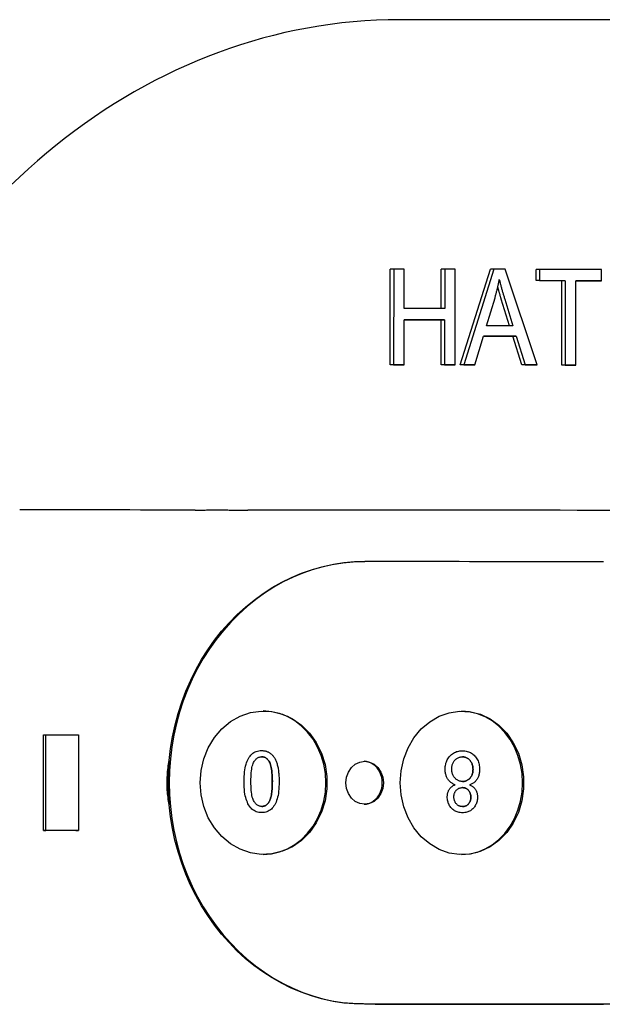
# Model space of a CAD drawing. Header units: millimetres. Extents: x 17 to 3704, y 24 to 437.
# Tile 8 of 15: x 299 to 323, y 396 to 437. Entities that reach past the tile are written whole.
import ezdxf

# ---------------------------------------------------------------- set-up
doc = ezdxf.new("R2010")
doc.units = ezdxf.units.MM
doc.layers.add('DETAIL', color=2, linetype='Continuous')

msp = doc.modelspace()

# ---------------------------------------------------------------- linework, layer by layer
at = {"layer": 'DETAIL'}
for p, q in [((328.547, 436.794), (314.954, 436.794)), ((314.554, 422.359), (314.556, 426.359)), ((314.7, 426.359), (314.556, 426.359)), ((314.7, 426.359), (314.698, 422.359)), ((315.134, 426.358), (314.7, 426.359)), ((315.133, 424.715), (315.134, 426.358)), ((316.688, 424.714), (316.689, 426.357)), ((316.833, 426.357), (316.689, 426.357)), ((316.833, 426.357), (316.832, 424.714)), ((317.267, 426.357), (316.833, 426.357)), ((317.265, 422.357), (317.267, 426.357)), ((317.486, 422.356), (318.747, 426.355)), ((318.89, 426.355), (317.63, 422.356)), ((318.89, 426.355), (318.747, 426.355)), ((319.36, 426.355), (318.89, 426.355)), ((320.696, 422.354), (319.36, 426.355)), ((320.655, 425.881), (320.655, 426.354)), ((320.799, 426.354), (320.655, 426.354)), ((320.799, 426.354), (320.798, 425.881)), ((323.396, 426.352), (320.799, 426.354)), ((323.396, 425.879), (323.396, 426.352)), ((321.734, 425.88), (320.655, 425.881)), ((320.798, 425.881), (320.655, 425.881)), ((320.798, 425.881), (321.877, 425.88)), ((321.732, 422.353), (321.734, 425.88)), ((321.877, 425.88), (321.734, 425.88)), ((321.877, 425.88), (321.875, 422.353)), ((322.31, 422.352), (322.312, 425.88)), ((323.252, 425.879), (322.312, 425.88)), ((322.312, 425.88), (323.396, 425.879)), ((323.396, 425.879), (323.252, 425.879)), ((318.575, 423.996), (318.937, 425.169)), ((319.545, 423.995), (319.201, 425.105)), ((319.344, 425.105), (319.688, 423.995)), ((316.832, 424.714), (315.133, 424.715)), ((315.132, 422.358), (315.133, 424.243)), ((315.133, 424.243), (316.831, 424.241)), ((316.688, 424.241), (315.133, 424.242)), ((316.687, 422.357), (316.688, 424.241)), ((316.831, 424.241), (316.688, 424.241)), ((316.831, 424.241), (316.83, 422.357)), ((319.688, 423.995), (318.575, 423.996)), ((318.089, 422.356), (318.449, 423.566)), ((319.68, 423.565), (318.449, 423.566)), ((318.449, 423.566), (319.823, 423.565)), ((320.059, 422.354), (319.68, 423.565)), ((319.823, 423.565), (319.68, 423.565)), ((319.823, 423.565), (320.202, 422.354)), ((314.989, 422.358), (314.554, 422.359)), ((314.698, 422.359), (314.554, 422.359)), ((314.698, 422.359), (315.132, 422.358)), ((315.132, 422.358), (314.989, 422.358)), ((317.122, 422.357), (316.687, 422.357)), ((316.83, 422.357), (316.687, 422.357)), ((316.83, 422.357), (317.265, 422.357)), ((317.265, 422.357), (317.122, 422.357)), ((317.946, 422.356), (317.486, 422.356)), ((317.63, 422.356), (317.486, 422.356)), ((317.63, 422.356), (318.089, 422.356)), ((318.089, 422.356), (317.946, 422.356)), ((320.553, 422.354), (320.059, 422.354)), ((320.202, 422.354), (320.059, 422.354)), ((320.202, 422.354), (320.696, 422.354)), ((320.696, 422.354), (320.553, 422.354)), ((322.166, 422.352), (321.732, 422.353)), ((321.875, 422.353), (321.732, 422.353)), ((321.875, 422.353), (322.31, 422.352)), ((322.31, 422.352), (322.166, 422.352)), ((313.445, 414.133), (313.494, 414.133)), ((300.051, 402.893), (300.053, 406.893)), ((300.053, 406.893), (300.159, 406.893)), ((300.157, 402.893), (300.159, 406.893)), ((300.159, 406.893), (301.517, 406.892)), ((301.517, 406.892), (301.515, 402.892)), ((309.178, 406.229), (309.178, 406.229)), ((317.574, 406.223), (317.574, 406.223)), ((317.266, 404.802), (317.266, 404.802)), ((309.177, 403.637), (309.177, 403.637)), ((317.578, 403.631), (317.578, 403.631)), ((300.051, 402.893), (300.157, 402.893)), ((301.515, 402.892), (300.157, 402.893)), ((301.407, 402.892), (301.515, 402.892))]:
    msp.add_line(p, q, dxfattribs=at)
at = {"layer": 'DETAIL', "flags": 128}
for points in [[(318.937, 425.169), (318.946, 425.201), (318.955, 425.232), (318.964, 425.263), (318.973, 425.295), (318.982, 425.326), (318.99, 425.358), (318.998, 425.389), (319.006, 425.421), (319.014, 425.453), (319.022, 425.484), (319.03, 425.516), (319.037, 425.548), (319.045, 425.58), (319.052, 425.612), (319.059, 425.644), (319.066, 425.676), (319.072, 425.708), (319.079, 425.74), (319.085, 425.773), (319.092, 425.805), (319.098, 425.837), (319.104, 425.869), (319.109, 425.902), (319.115, 425.934)], [(319.115, 425.934), (319.123, 425.9), (319.132, 425.865), (319.14, 425.829), (319.149, 425.794), (319.158, 425.759), (319.167, 425.723), (319.176, 425.688), (319.186, 425.653), (319.195, 425.618), (319.205, 425.584), (319.214, 425.55), (319.224, 425.516), (319.233, 425.482), (319.243, 425.447), (319.253, 425.413), (319.263, 425.378), (319.273, 425.344), (319.283, 425.309), (319.293, 425.275), (319.303, 425.241), (319.314, 425.207), (319.324, 425.172), (319.334, 425.139), (319.344, 425.105)], [(319.201, 425.105), (319.194, 425.128), (319.187, 425.152), (319.18, 425.175), (319.173, 425.198), (319.166, 425.221), (319.159, 425.243), (319.152, 425.266), (319.146, 425.288), (319.139, 425.31), (319.133, 425.332), (319.127, 425.353), (319.121, 425.375), (319.114, 425.396), (319.108, 425.417), (319.102, 425.437), (319.096, 425.458), (319.091, 425.478), (319.085, 425.499), (319.079, 425.519), (319.074, 425.538), (319.068, 425.558), (319.063, 425.577), (319.058, 425.596), (319.053, 425.615)], [(306.396, 416.288), (306.447, 416.288), (306.498, 416.288), (306.549, 416.289), (306.602, 416.289), (306.654, 416.289), (306.708, 416.29), (306.762, 416.29), (306.818, 416.29), (306.875, 416.291), (306.932, 416.291), (306.992, 416.292), (307.052, 416.292), (307.115, 416.292), (307.179, 416.293), (307.245, 416.293), (307.312, 416.293), (307.382, 416.293), (307.45, 416.293), (307.516, 416.292), (307.581, 416.292), (307.644, 416.292), (307.705, 416.291), (307.765, 416.291), (307.824, 416.29)], [(307.823, 416.289), (307.856, 416.288), (307.888, 416.288), (307.92, 416.288), (307.953, 416.287), (307.985, 416.287), (308.017, 416.287), (308.05, 416.287), (308.082, 416.286), (308.115, 416.286), (308.147, 416.286), (308.179, 416.286), (308.212, 416.286), (308.244, 416.285), (308.277, 416.285), (308.309, 416.285), (308.342, 416.285), (308.374, 416.285), (308.407, 416.285), (308.439, 416.285), (308.472, 416.285), (308.504, 416.285), (308.537, 416.284), (308.569, 416.284), (308.602, 416.284)], [(305.312, 405.816), (305.369, 406.316), (305.451, 406.811), (305.557, 407.301), (305.686, 407.783), (305.838, 408.257), (306.014, 408.721), (306.211, 409.173), (306.43, 409.613), (306.67, 410.039), (306.929, 410.449), (307.208, 410.843), (307.506, 411.219), (307.821, 411.576), (308.153, 411.914), (308.499, 412.231), (308.861, 412.526), (309.236, 412.798), (309.622, 413.047), (310.02, 413.271), (310.428, 413.471), (310.843, 413.645), (311.267, 413.794), (311.696, 413.916), (312.129, 414.011), (312.567, 414.079), (313.006, 414.119), (313.445, 414.133)], [(313.494, 414.133), (313.057, 414.12), (312.62, 414.079), (312.185, 414.012), (311.753, 413.918), (311.326, 413.797), (310.905, 413.651), (310.49, 413.478), (310.085, 413.28), (309.688, 413.058), (309.303, 412.812), (308.929, 412.542), (308.569, 412.25), (308.223, 411.937), (307.891, 411.603), (307.577, 411.249), (307.279, 410.876), (307, 410.486), (306.739, 410.079), (306.499, 409.657), (306.279, 409.221), (306.08, 408.772), (305.903, 408.312), (305.749, 407.842), (305.617, 407.363), (305.509, 406.877), (305.424, 406.385), (305.363, 405.889), (305.327, 405.39), (305.314, 404.889), (305.326, 404.388), (305.362, 403.889), (305.423, 403.392), (305.507, 402.9), (305.614, 402.414), (305.745, 401.935), (305.899, 401.465), (306.076, 401.004), (306.274, 400.555), (306.494, 400.119), (306.734, 399.697), (306.994, 399.29), (307.273, 398.899), (307.57, 398.526), (307.884, 398.172), (308.215, 397.837), (308.561, 397.523), (308.921, 397.23), (309.294, 396.96), (309.679, 396.713), (310.075, 396.49), (310.481, 396.292), (310.895, 396.119), (311.316, 395.972), (311.743, 395.85), (312.175, 395.756), (312.609, 395.688), (313.046, 395.647), (313.484, 395.633)], [(323.48, 414.125), (323.053, 414.125), (322.625, 414.126), (322.197, 414.126), (321.767, 414.126), (321.338, 414.127), (320.907, 414.127), (320.476, 414.127), (320.044, 414.128), (319.612, 414.128), (319.179, 414.128), (318.745, 414.129), (318.311, 414.129), (317.876, 414.129), (317.441, 414.13), (317.005, 414.13), (316.568, 414.13), (316.131, 414.131), (315.693, 414.131), (315.254, 414.131), (314.815, 414.132), (314.375, 414.132), (313.935, 414.132), (313.494, 414.133)], [(306.608, 404.888), (306.647, 405.395), (306.761, 405.887), (306.949, 406.351), (307.202, 406.772), (307.516, 407.14), (307.879, 407.442), (308.282, 407.67), (308.713, 407.819), (309.159, 407.883), (309.609, 407.862), (310.047, 407.754), (310.464, 407.564), (310.845, 407.298), (311.181, 406.961), (311.462, 406.565), (311.68, 406.121), (311.829, 405.641), (311.904, 405.14), (311.904, 404.631), (311.828, 404.13), (311.679, 403.649), (311.461, 403.206), (311.18, 402.81), (310.844, 402.474), (310.463, 402.207), (310.046, 402.017), (309.608, 401.91), (309.158, 401.889), (308.712, 401.953), (308.281, 402.102), (307.878, 402.331), (307.515, 402.633), (307.201, 403.001), (306.947, 403.424), (306.76, 403.889), (306.647, 404.381), (306.608, 404.888)], [(309.248, 401.886), (309.592, 401.915), (309.929, 401.994), (310.254, 402.122), (310.561, 402.297), (310.846, 402.516), (311.102, 402.774), (311.327, 403.069), (311.517, 403.394), (311.667, 403.745), (311.777, 404.114), (311.843, 404.497), (311.865, 404.886), (311.843, 405.276), (311.777, 405.659), (311.667, 406.028), (311.516, 406.379), (311.327, 406.704), (311.102, 406.998), (310.845, 407.257), (310.56, 407.475), (310.253, 407.65), (309.928, 407.778), (309.591, 407.857), (309.247, 407.886)], [(314.97, 404.882), (315.008, 405.389), (315.12, 405.881), (315.302, 406.345), (315.549, 406.766), (315.855, 407.133), (316.21, 407.435), (316.603, 407.664), (317.023, 407.813), (317.458, 407.877), (317.897, 407.855), (318.324, 407.748), (318.73, 407.558), (319.102, 407.291), (319.429, 406.955), (319.703, 406.559), (319.915, 406.115), (320.06, 405.635), (320.134, 405.134), (320.133, 404.624), (320.06, 404.123), (319.915, 403.643), (319.702, 403.199), (319.429, 402.803), (319.101, 402.467), (318.729, 402.201), (318.323, 402.011), (317.896, 401.904), (317.457, 401.882), (317.022, 401.947), (316.602, 402.096), (316.209, 402.325), (315.855, 402.627), (315.549, 402.995), (315.301, 403.418), (315.119, 403.882), (315.007, 404.375), (314.97, 404.882)], [(317.542, 401.88), (317.877, 401.909), (318.206, 401.988), (318.522, 402.117), (318.821, 402.292), (319.098, 402.51), (319.348, 402.769), (319.567, 403.063), (319.752, 403.388), (319.898, 403.739), (320.005, 404.108), (320.069, 404.491), (320.091, 404.88), (320.069, 405.269), (320.004, 405.652), (319.898, 406.021), (319.751, 406.371), (319.567, 406.696), (319.348, 406.991), (319.098, 407.249), (318.821, 407.468), (318.522, 407.643), (318.205, 407.771), (317.877, 407.85), (317.542, 407.88)], [(308.446, 404.935), (308.447, 405.044), (308.451, 405.148), (308.458, 405.246), (308.467, 405.339), (308.478, 405.426), (308.492, 405.509), (308.509, 405.585), (308.528, 405.657), (308.55, 405.724), (308.574, 405.786), (308.6, 405.845), (308.63, 405.9), (308.661, 405.951), (308.695, 405.998), (308.732, 406.041), (308.771, 406.081), (308.813, 406.116), (308.858, 406.146), (308.905, 406.171), (308.954, 406.192), (309.006, 406.209), (309.061, 406.22), (309.118, 406.227), (309.178, 406.229)], [(308.446, 404.935), (308.447, 405.044), (308.451, 405.147), (308.458, 405.246), (308.467, 405.339), (308.478, 405.426), (308.492, 405.508), (308.509, 405.585), (308.528, 405.657), (308.549, 405.723), (308.574, 405.786), (308.6, 405.845), (308.629, 405.9), (308.661, 405.951), (308.695, 405.998), (308.732, 406.041), (308.771, 406.08), (308.813, 406.115), (308.857, 406.145), (308.904, 406.171), (308.954, 406.192), (309.006, 406.208), (309.06, 406.22), (309.118, 406.227), (309.177, 406.229)], [(308.731, 404.935), (308.732, 405.036), (308.734, 405.131), (308.739, 405.221), (308.745, 405.305), (308.753, 405.383), (308.763, 405.455), (308.775, 405.522), (308.788, 405.582), (308.804, 405.637), (308.821, 405.686), (308.84, 405.729), (308.86, 405.767), (308.882, 405.8), (308.905, 405.83), (308.929, 405.857), (308.953, 405.882), (308.978, 405.903), (309.004, 405.922), (309.031, 405.938), (309.059, 405.951), (309.088, 405.961), (309.117, 405.968), (309.147, 405.972), (309.178, 405.974)], [(309.178, 406.229), (309.205, 406.229), (309.231, 406.228), (309.257, 406.225), (309.283, 406.222), (309.308, 406.218), (309.332, 406.213), (309.356, 406.207), (309.379, 406.2), (309.402, 406.192), (309.425, 406.184), (309.447, 406.174), (309.468, 406.164), (309.489, 406.152), (309.51, 406.14), (309.53, 406.127), (309.549, 406.113), (309.568, 406.098), (309.587, 406.082), (309.605, 406.065), (309.622, 406.048), (309.639, 406.029), (309.656, 406.009), (309.672, 405.989), (309.688, 405.968)], [(309.625, 404.934), (309.625, 405.035), (309.622, 405.131), (309.618, 405.221), (309.611, 405.305), (309.603, 405.383), (309.593, 405.456), (309.582, 405.522), (309.568, 405.583), (309.553, 405.638), (309.536, 405.687), (309.517, 405.73), (309.497, 405.767), (309.475, 405.8), (309.452, 405.83), (309.429, 405.858), (309.404, 405.882), (309.379, 405.903), (309.353, 405.922), (309.326, 405.938), (309.298, 405.951), (309.269, 405.961), (309.24, 405.968), (309.209, 405.972), (309.178, 405.974)], [(309.178, 405.974), (309.209, 405.972), (309.24, 405.968), (309.269, 405.961), (309.298, 405.951), (309.326, 405.938), (309.353, 405.922), (309.379, 405.903), (309.404, 405.882), (309.429, 405.858), (309.452, 405.83), (309.475, 405.8), (309.497, 405.767), (309.518, 405.73), (309.536, 405.687), (309.553, 405.638), (309.569, 405.583), (309.582, 405.522), (309.594, 405.456), (309.603, 405.383), (309.611, 405.305), (309.618, 405.221), (309.622, 405.131), (309.625, 405.035), (309.626, 404.934)], [(316.852, 405.455), (316.854, 405.508), (316.858, 405.56), (316.865, 405.611), (316.875, 405.66), (316.887, 405.708), (316.902, 405.754), (316.92, 405.799), (316.941, 405.842), (316.964, 405.884), (316.991, 405.925), (317.02, 405.964), (317.051, 406.002), (317.086, 406.037), (317.121, 406.069), (317.159, 406.099), (317.198, 406.125), (317.239, 406.148), (317.282, 406.168), (317.326, 406.185), (317.372, 406.198), (317.42, 406.209), (317.47, 406.217), (317.521, 406.221), (317.574, 406.223)], [(316.852, 405.455), (316.854, 405.508), (316.858, 405.56), (316.865, 405.611), (316.874, 405.66), (316.887, 405.708), (316.902, 405.754), (316.92, 405.799), (316.941, 405.842), (316.964, 405.884), (316.99, 405.925), (317.019, 405.964), (317.051, 406.001), (317.085, 406.037), (317.121, 406.069), (317.158, 406.098), (317.198, 406.124), (317.238, 406.148), (317.281, 406.168), (317.325, 406.184), (317.372, 406.198), (317.419, 406.209), (317.469, 406.217), (317.52, 406.221), (317.573, 406.223)], [(317.574, 406.223), (317.627, 406.221), (317.678, 406.217), (317.728, 406.209), (317.776, 406.198), (317.822, 406.184), (317.866, 406.167), (317.909, 406.147), (317.95, 406.124), (317.989, 406.097), (318.026, 406.068), (318.062, 406.035), (318.096, 406), (318.127, 405.962), (318.156, 405.923), (318.182, 405.882), (318.206, 405.839), (318.226, 405.795), (318.244, 405.75), (318.259, 405.702), (318.272, 405.654), (318.281, 405.604), (318.288, 405.552), (318.292, 405.499), (318.293, 405.444)], [(305.311, 403.961), (305.297, 404.038), (305.284, 404.114), (305.273, 404.191), (305.263, 404.268), (305.254, 404.345), (305.246, 404.423), (305.24, 404.5), (305.234, 404.578), (305.23, 404.656), (305.227, 404.733), (305.225, 404.811), (305.225, 404.889), (305.226, 404.967), (305.227, 405.045), (305.23, 405.122), (305.235, 405.2), (305.24, 405.278), (305.247, 405.355), (305.255, 405.433), (305.264, 405.51), (305.274, 405.587), (305.285, 405.664), (305.298, 405.74), (305.312, 405.816)], [(305.312, 405.816), (305.305, 405.739), (305.299, 405.662), (305.293, 405.585), (305.288, 405.508), (305.284, 405.431), (305.28, 405.353), (305.277, 405.276), (305.274, 405.199), (305.272, 405.121), (305.271, 405.044), (305.27, 404.966), (305.27, 404.889), (305.27, 404.812), (305.271, 404.734), (305.272, 404.657), (305.274, 404.579), (305.277, 404.502), (305.28, 404.425), (305.283, 404.347), (305.288, 404.27), (305.293, 404.193), (305.298, 404.116), (305.304, 404.039), (305.311, 403.961)], [(309.688, 405.968), (309.706, 405.94), (309.723, 405.912), (309.74, 405.882), (309.755, 405.85), (309.77, 405.817), (309.785, 405.783), (309.798, 405.748), (309.811, 405.711), (309.823, 405.672), (309.834, 405.633), (309.844, 405.592), (309.854, 405.549), (309.863, 405.506), (309.871, 405.46), (309.878, 405.414), (309.885, 405.366), (309.89, 405.317), (309.895, 405.266), (309.9, 405.214), (309.903, 405.161), (309.906, 405.106), (309.908, 405.05), (309.909, 404.992), (309.909, 404.934)], [(312.702, 404.883), (312.729, 405.116), (312.808, 405.333), (312.933, 405.52), (313.096, 405.663), (313.286, 405.752), (313.489, 405.783), (313.693, 405.752), (313.882, 405.662), (314.044, 405.519), (314.169, 405.333), (314.247, 405.115), (314.274, 404.883), (314.247, 404.65), (314.169, 404.433), (314.044, 404.246), (313.882, 404.103), (313.692, 404.013), (313.489, 403.983), (313.286, 404.013), (313.096, 404.103), (312.933, 404.246), (312.808, 404.433), (312.729, 404.651), (312.702, 404.883)], [(313.465, 403.983), (313.565, 403.994), (313.663, 404.02), (313.758, 404.06), (313.847, 404.113), (313.929, 404.179), (314.004, 404.256), (314.069, 404.344), (314.124, 404.441), (314.168, 404.545), (314.199, 404.654), (314.218, 404.768), (314.225, 404.883), (314.218, 404.998), (314.199, 405.111), (314.167, 405.221), (314.124, 405.325), (314.069, 405.421), (314.004, 405.509), (313.929, 405.587), (313.847, 405.653), (313.757, 405.706), (313.663, 405.746), (313.565, 405.771), (313.465, 405.782)], [(317.13, 405.459), (317.131, 405.495), (317.133, 405.53), (317.138, 405.564), (317.144, 405.597), (317.151, 405.629), (317.161, 405.66), (317.172, 405.69), (317.185, 405.719), (317.2, 405.747), (317.216, 405.773), (317.234, 405.799), (317.254, 405.823), (317.276, 405.846), (317.298, 405.867), (317.321, 405.886), (317.345, 405.903), (317.37, 405.918), (317.396, 405.931), (317.423, 405.942), (317.451, 405.951), (317.48, 405.958), (317.51, 405.963), (317.541, 405.966), (317.572, 405.967)], [(318.017, 405.446), (318.016, 405.48), (318.014, 405.512), (318.009, 405.545), (318.004, 405.578), (317.996, 405.61), (317.987, 405.642), (317.976, 405.673), (317.963, 405.705), (317.949, 405.735), (317.933, 405.764), (317.915, 405.791), (317.896, 405.816), (317.875, 405.839), (317.852, 405.861), (317.828, 405.88), (317.802, 405.898), (317.775, 405.915), (317.748, 405.929), (317.72, 405.94), (317.692, 405.95), (317.662, 405.958), (317.633, 405.963), (317.603, 405.966), (317.572, 405.967)], [(317.572, 405.967), (317.603, 405.966), (317.633, 405.963), (317.663, 405.958), (317.692, 405.95), (317.72, 405.94), (317.748, 405.929), (317.775, 405.915), (317.802, 405.898), (317.828, 405.88), (317.852, 405.861), (317.875, 405.839), (317.896, 405.816), (317.915, 405.791), (317.933, 405.764), (317.949, 405.735), (317.963, 405.705), (317.976, 405.673), (317.987, 405.642), (317.996, 405.61), (318.004, 405.578), (318.01, 405.545), (318.014, 405.512), (318.016, 405.48), (318.017, 405.446)], [(317.266, 404.802), (317.233, 404.815), (317.201, 404.83), (317.171, 404.846), (317.141, 404.863), (317.114, 404.882), (317.087, 404.902), (317.062, 404.923), (317.038, 404.945), (317.016, 404.969), (316.995, 404.994), (316.976, 405.021), (316.957, 405.048), (316.941, 405.077), (316.925, 405.107), (316.911, 405.138), (316.899, 405.169), (316.888, 405.202), (316.879, 405.235), (316.87, 405.269), (316.864, 405.305), (316.859, 405.341), (316.855, 405.378), (316.853, 405.416), (316.852, 405.455)], [(317.266, 404.802), (317.233, 404.815), (317.201, 404.83), (317.171, 404.846), (317.141, 404.863), (317.114, 404.882), (317.087, 404.902), (317.062, 404.923), (317.038, 404.945), (317.016, 404.969), (316.995, 404.994), (316.976, 405.021), (316.957, 405.048), (316.941, 405.077), (316.925, 405.107), (316.911, 405.138), (316.899, 405.169), (316.888, 405.202), (316.878, 405.235), (316.87, 405.269), (316.864, 405.305), (316.859, 405.341), (316.855, 405.378), (316.853, 405.416), (316.852, 405.455)], [(317.58, 404.937), (317.548, 404.938), (317.517, 404.942), (317.487, 404.947), (317.458, 404.954), (317.43, 404.963), (317.403, 404.974), (317.376, 404.988), (317.351, 405.003), (317.326, 405.02), (317.303, 405.04), (317.28, 405.061), (317.258, 405.085), (317.238, 405.11), (317.219, 405.136), (317.202, 405.163), (317.187, 405.192), (317.173, 405.221), (317.162, 405.252), (317.152, 405.284), (317.144, 405.316), (317.138, 405.35), (317.133, 405.385), (317.131, 405.421), (317.13, 405.459)], [(317.58, 404.937), (317.611, 404.938), (317.642, 404.941), (317.671, 404.946), (317.699, 404.953), (317.727, 404.963), (317.753, 404.974), (317.779, 404.987), (317.804, 405.002), (317.828, 405.019), (317.851, 405.038), (317.873, 405.059), (317.894, 405.082), (317.913, 405.107), (317.931, 405.133), (317.948, 405.16), (317.962, 405.187), (317.975, 405.216), (317.986, 405.246), (317.996, 405.277), (318.003, 405.309), (318.009, 405.341), (318.014, 405.375), (318.016, 405.41), (318.017, 405.446)], [(318.017, 405.446), (318.016, 405.41), (318.014, 405.375), (318.009, 405.341), (318.003, 405.309), (317.996, 405.277), (317.986, 405.246), (317.975, 405.216), (317.962, 405.187), (317.948, 405.16), (317.931, 405.133), (317.913, 405.107), (317.894, 405.082), (317.873, 405.059), (317.851, 405.038), (317.828, 405.019), (317.804, 405.002), (317.779, 404.987), (317.754, 404.974), (317.727, 404.963), (317.699, 404.953), (317.671, 404.946), (317.642, 404.941), (317.611, 404.938), (317.58, 404.937)], [(318.293, 405.444), (318.293, 405.403), (318.29, 405.364), (318.287, 405.325), (318.281, 405.288), (318.275, 405.252), (318.266, 405.216), (318.256, 405.182), (318.245, 405.149), (318.232, 405.118), (318.218, 405.087), (318.202, 405.057), (318.185, 405.029), (318.166, 405.002), (318.146, 404.976), (318.125, 404.952), (318.102, 404.929), (318.079, 404.908), (318.053, 404.888), (318.027, 404.87), (317.999, 404.854), (317.97, 404.838), (317.94, 404.825), (317.908, 404.812), (317.875, 404.802)], [(309.177, 403.637), (309.118, 403.639), (309.062, 403.646), (309.008, 403.658), (308.956, 403.674), (308.907, 403.694), (308.86, 403.72), (308.816, 403.749), (308.774, 403.783), (308.735, 403.82), (308.699, 403.862), (308.666, 403.907), (308.635, 403.957), (308.607, 404.01), (308.58, 404.068), (308.556, 404.129), (308.534, 404.194), (308.514, 404.262), (308.496, 404.335), (308.481, 404.413), (308.468, 404.5), (308.458, 404.596), (308.452, 404.7), (308.447, 404.813), (308.446, 404.935)], [(309.177, 403.637), (309.118, 403.639), (309.062, 403.646), (309.008, 403.658), (308.956, 403.674), (308.907, 403.694), (308.86, 403.72), (308.816, 403.749), (308.774, 403.783), (308.735, 403.82), (308.699, 403.862), (308.666, 403.907), (308.635, 403.957), (308.607, 404.01), (308.58, 404.068), (308.556, 404.129), (308.534, 404.194), (308.514, 404.262), (308.496, 404.335), (308.481, 404.413), (308.468, 404.5), (308.458, 404.596), (308.451, 404.7), (308.447, 404.813), (308.446, 404.935)], [(309.18, 403.895), (309.149, 403.896), (309.118, 403.9), (309.088, 403.908), (309.059, 403.918), (309.031, 403.93), (309.004, 403.946), (308.978, 403.965), (308.953, 403.986), (308.928, 404.011), (308.904, 404.038), (308.881, 404.068), (308.859, 404.101), (308.839, 404.138), (308.82, 404.181), (308.803, 404.23), (308.788, 404.285), (308.774, 404.346), (308.763, 404.413), (308.753, 404.485), (308.745, 404.563), (308.738, 404.647), (308.734, 404.737), (308.731, 404.833), (308.731, 404.935)], [(309.909, 404.934), (309.908, 404.824), (309.904, 404.719), (309.897, 404.62), (309.888, 404.527), (309.877, 404.439), (309.863, 404.356), (309.846, 404.279), (309.827, 404.208), (309.805, 404.141), (309.781, 404.078), (309.754, 404.019), (309.725, 403.965), (309.693, 403.914), (309.659, 403.867), (309.623, 403.824), (309.584, 403.785), (309.542, 403.75), (309.498, 403.72), (309.451, 403.695), (309.402, 403.674), (309.349, 403.658), (309.295, 403.646), (309.237, 403.639), (309.177, 403.637)], [(309.483, 404.076), (309.495, 404.096), (309.506, 404.118), (309.516, 404.141), (309.527, 404.165), (309.536, 404.19), (309.545, 404.217), (309.554, 404.245), (309.562, 404.275), (309.57, 404.306), (309.577, 404.338), (309.584, 404.372), (309.59, 404.407), (309.595, 404.443), (309.601, 404.481), (309.605, 404.52), (309.609, 404.561), (309.613, 404.603), (309.616, 404.646), (309.619, 404.69), (309.621, 404.736), (309.623, 404.784), (309.624, 404.832), (309.625, 404.882), (309.625, 404.934)], [(309.626, 404.934), (309.625, 404.882), (309.624, 404.832), (309.623, 404.784), (309.621, 404.736), (309.619, 404.69), (309.616, 404.646), (309.613, 404.603), (309.61, 404.561), (309.605, 404.52), (309.601, 404.481), (309.595, 404.443), (309.59, 404.407), (309.584, 404.372), (309.577, 404.338), (309.57, 404.306), (309.562, 404.275), (309.554, 404.245), (309.545, 404.217), (309.536, 404.19), (309.527, 404.165), (309.516, 404.141), (309.506, 404.118), (309.495, 404.096), (309.483, 404.076)], [(316.942, 404.293), (316.943, 404.322), (316.944, 404.351), (316.947, 404.378), (316.951, 404.406), (316.956, 404.432), (316.962, 404.458), (316.969, 404.483), (316.978, 404.508), (316.987, 404.532), (316.998, 404.555), (317.009, 404.578), (317.022, 404.6), (317.036, 404.621), (317.051, 404.642), (317.068, 404.662), (317.085, 404.681), (317.104, 404.699), (317.123, 404.716), (317.144, 404.732), (317.166, 404.748), (317.19, 404.763), (317.214, 404.777), (317.24, 404.79), (317.266, 404.802)], [(316.942, 404.293), (316.942, 404.322), (316.944, 404.351), (316.947, 404.378), (316.951, 404.406), (316.956, 404.432), (316.962, 404.458), (316.969, 404.483), (316.978, 404.508), (316.987, 404.532), (316.998, 404.555), (317.009, 404.578), (317.022, 404.6), (317.036, 404.621), (317.051, 404.642), (317.068, 404.662), (317.085, 404.681), (317.104, 404.699), (317.123, 404.716), (317.144, 404.732), (317.166, 404.748), (317.19, 404.763), (317.214, 404.777), (317.24, 404.79), (317.266, 404.802)], [(317.875, 404.802), (317.903, 404.789), (317.929, 404.776), (317.954, 404.762), (317.978, 404.747), (318, 404.731), (318.021, 404.715), (318.042, 404.698), (318.06, 404.679), (318.078, 404.66), (318.095, 404.64), (318.11, 404.62), (318.124, 404.598), (318.137, 404.576), (318.149, 404.553), (318.159, 404.529), (318.169, 404.505), (318.177, 404.48), (318.184, 404.454), (318.191, 404.427), (318.196, 404.4), (318.2, 404.372), (318.202, 404.344), (318.204, 404.314), (318.205, 404.285)], [(317.219, 404.291), (317.22, 404.318), (317.222, 404.345), (317.225, 404.37), (317.23, 404.395), (317.236, 404.419), (317.244, 404.443), (317.253, 404.466), (317.263, 404.488), (317.275, 404.509), (317.288, 404.53), (317.302, 404.55), (317.318, 404.569), (317.335, 404.587), (317.352, 404.603), (317.371, 404.618), (317.39, 404.632), (317.41, 404.643), (317.431, 404.654), (317.452, 404.662), (317.474, 404.669), (317.498, 404.675), (317.521, 404.679), (317.546, 404.681), (317.572, 404.682)], [(317.928, 404.273), (317.927, 404.303), (317.925, 404.331), (317.922, 404.359), (317.917, 404.386), (317.911, 404.412), (317.903, 404.437), (317.894, 404.461), (317.884, 404.484), (317.872, 404.506), (317.859, 404.528), (317.845, 404.548), (317.829, 404.567), (317.812, 404.586), (317.794, 404.602), (317.776, 404.617), (317.756, 404.631), (317.736, 404.643), (317.715, 404.653), (317.693, 404.662), (317.671, 404.669), (317.647, 404.675), (317.623, 404.679), (317.598, 404.681), (317.572, 404.682)], [(317.572, 404.682), (317.598, 404.681), (317.623, 404.679), (317.647, 404.675), (317.671, 404.669), (317.693, 404.662), (317.715, 404.653), (317.736, 404.643), (317.756, 404.631), (317.776, 404.617), (317.794, 404.602), (317.812, 404.586), (317.829, 404.567), (317.845, 404.548), (317.859, 404.528), (317.872, 404.506), (317.884, 404.484), (317.894, 404.461), (317.903, 404.437), (317.911, 404.412), (317.917, 404.386), (317.922, 404.359), (317.925, 404.331), (317.927, 404.303), (317.928, 404.273)], [(313.435, 395.633), (312.995, 395.647), (312.556, 395.688), (312.119, 395.757), (311.686, 395.853), (311.257, 395.975), (310.834, 396.124), (310.418, 396.299), (310.011, 396.499), (309.613, 396.725), (309.227, 396.974), (308.852, 397.247), (308.491, 397.542), (308.145, 397.86), (307.814, 398.198), (307.499, 398.556), (307.202, 398.932), (306.923, 399.327), (306.664, 399.737), (306.425, 400.163), (306.206, 400.603), (306.009, 401.056), (305.835, 401.52), (305.683, 401.994), (305.554, 402.477), (305.449, 402.966), (305.368, 403.462), (305.311, 403.961)], [(309.18, 403.895), (309.196, 403.895), (309.211, 403.896), (309.227, 403.897), (309.241, 403.9), (309.256, 403.902), (309.27, 403.906), (309.285, 403.91), (309.298, 403.915), (309.312, 403.92), (309.325, 403.926), (309.338, 403.933), (309.351, 403.94), (309.363, 403.948), (309.376, 403.956), (309.388, 403.965), (309.399, 403.975), (309.411, 403.986), (309.422, 403.997), (309.433, 404.008), (309.443, 404.021), (309.454, 404.034), (309.464, 404.047), (309.474, 404.061), (309.483, 404.076)], [(309.483, 404.076), (309.474, 404.061), (309.464, 404.047), (309.454, 404.034), (309.443, 404.021), (309.433, 404.008), (309.422, 403.997), (309.411, 403.986), (309.399, 403.975), (309.388, 403.965), (309.376, 403.956), (309.363, 403.948), (309.351, 403.94), (309.338, 403.933), (309.325, 403.926), (309.312, 403.92), (309.298, 403.915), (309.285, 403.91), (309.27, 403.906), (309.256, 403.902), (309.241, 403.9), (309.227, 403.897), (309.211, 403.896), (309.196, 403.895), (309.18, 403.895)], [(317.578, 403.631), (317.531, 403.632), (317.485, 403.636), (317.441, 403.643), (317.399, 403.652), (317.358, 403.664), (317.319, 403.679), (317.281, 403.696), (317.245, 403.717), (317.211, 403.739), (317.178, 403.765), (317.146, 403.793), (317.116, 403.824), (317.088, 403.856), (317.063, 403.89), (317.04, 403.925), (317.019, 403.961), (317.001, 403.999), (316.985, 404.037), (316.972, 404.077), (316.961, 404.118), (316.953, 404.16), (316.947, 404.203), (316.943, 404.248), (316.942, 404.293)], [(317.578, 403.631), (317.531, 403.632), (317.485, 403.636), (317.441, 403.643), (317.399, 403.652), (317.358, 403.664), (317.319, 403.679), (317.281, 403.696), (317.245, 403.717), (317.211, 403.739), (317.178, 403.765), (317.146, 403.793), (317.116, 403.824), (317.088, 403.856), (317.063, 403.89), (317.04, 403.925), (317.019, 403.961), (317.001, 403.999), (316.985, 404.037), (316.972, 404.077), (316.961, 404.118), (316.953, 404.16), (316.947, 404.203), (316.943, 404.248), (316.942, 404.293)], [(317.573, 403.886), (317.548, 403.887), (317.524, 403.889), (317.5, 403.894), (317.477, 403.899), (317.455, 403.907), (317.434, 403.916), (317.413, 403.926), (317.393, 403.938), (317.374, 403.952), (317.355, 403.968), (317.337, 403.985), (317.32, 404.004), (317.304, 404.023), (317.289, 404.044), (317.276, 404.065), (317.264, 404.088), (317.254, 404.11), (317.244, 404.134), (317.237, 404.158), (317.23, 404.183), (317.226, 404.209), (317.222, 404.236), (317.22, 404.263), (317.219, 404.291)], [(317.573, 403.886), (317.598, 403.887), (317.623, 403.889), (317.647, 403.893), (317.67, 403.899), (317.692, 403.906), (317.714, 403.915), (317.735, 403.925), (317.755, 403.937), (317.774, 403.95), (317.793, 403.965), (317.811, 403.982), (317.828, 404), (317.844, 404.02), (317.859, 404.04), (317.872, 404.06), (317.884, 404.081), (317.894, 404.103), (317.903, 404.126), (317.911, 404.149), (317.917, 404.172), (317.922, 404.197), (317.925, 404.221), (317.927, 404.247), (317.928, 404.273)], [(317.928, 404.273), (317.927, 404.247), (317.925, 404.221), (317.922, 404.197), (317.917, 404.172), (317.911, 404.149), (317.903, 404.126), (317.894, 404.103), (317.884, 404.081), (317.872, 404.06), (317.859, 404.04), (317.844, 404.02), (317.828, 404), (317.811, 403.982), (317.793, 403.965), (317.775, 403.95), (317.755, 403.937), (317.735, 403.925), (317.714, 403.915), (317.693, 403.906), (317.67, 403.899), (317.647, 403.893), (317.623, 403.889), (317.598, 403.887), (317.573, 403.886)], [(318.205, 404.285), (318.203, 404.239), (318.2, 404.195), (318.194, 404.152), (318.185, 404.11), (318.175, 404.069), (318.162, 404.03), (318.146, 403.992), (318.128, 403.955), (318.108, 403.919), (318.085, 403.884), (318.06, 403.851), (318.033, 403.819), (318.003, 403.789), (317.973, 403.761), (317.94, 403.737), (317.906, 403.714), (317.87, 403.695), (317.833, 403.678), (317.795, 403.663), (317.754, 403.651), (317.712, 403.642), (317.669, 403.636), (317.624, 403.632), (317.578, 403.631)], [(313.484, 395.633), (313.925, 395.632), (314.365, 395.632), (314.805, 395.632), (315.244, 395.631), (315.683, 395.631), (316.121, 395.631), (316.558, 395.63), (316.995, 395.63), (317.431, 395.63), (317.866, 395.629), (318.301, 395.629), (318.735, 395.629), (319.169, 395.628), (319.602, 395.628), (320.034, 395.628), (320.466, 395.627), (320.897, 395.627), (321.327, 395.627), (321.757, 395.626), (322.186, 395.626), (322.615, 395.626), (323.043, 395.625), (323.47, 395.625)]]:
    msp.add_lwpolyline(points, dxfattribs=at)
at = {"layer": 'DETAIL'}
for centre, major_axis, ratio, start_param, end_param in [((314.954, 404.869), (0, 31.925), 0.819152, 0, 1.164068), ((210.97, 416.269), (-210, 0.116), 0.000386, 4.240683, 4.279519), ((210.97, 416.269), (-210, 0.116), 0.000386, 3.974195, 4.228851), ((210.963, 402.869), (-210, 0.116), 0.000386, 4.267137, 4.27428), ((210.959, 395.619), (-210, 0.116), 0.000386, 4.111184, 4.202613)]:
    msp.add_ellipse(centre, major_axis=major_axis, ratio=ratio, start_param=start_param, end_param=end_param, dxfattribs=at)

doc.saveas('drawing.dxf')
